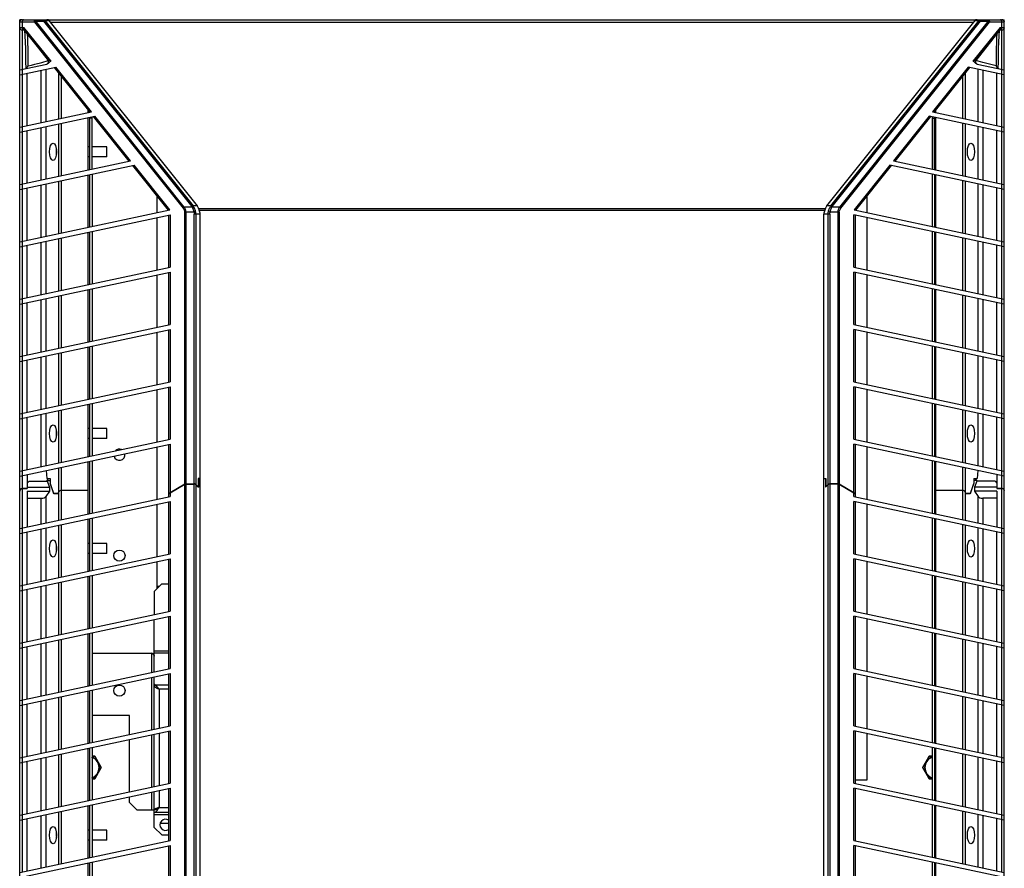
# Model space of a CAD drawing. Header units: inches. Extents: x 0 to 243, y 0 to 106.
# Tile 8 of 19: x 39 to 55, y 64 to 77. Entities that reach past the tile are written whole.
import ezdxf

# ---------------------------------------------------------------- set-up
doc = ezdxf.new("R2010")
doc.units = ezdxf.units.IN
doc.header["$LTSCALE"] = 7.5625
doc.header["$MEASUREMENT"] = 0
doc.layers.get('0').update_dxf_attribs({"linetype": 'CONTINUOUS'})

msp = doc.modelspace()

# ---------------------------------------------------------------- linework, layer by layer
at = {"color": 7, "linetype": 'Continuous'}
for p, q in [((39.075, 24.309), (39.075, 77.458)), ((39.111, 77.458), (39.075, 77.458)), ((39.114, 77.458), (54.626, 77.458)), ((39.328, 77.458), (39.328, 77.436)), ((39.451, 77.436), (39.451, 77.458)), ((39.471, 77.445), (41.813, 74.516)), ((39.471, 77.445), (39.54, 77.445)), ((41.881, 74.516), (39.54, 77.445)), ((54.161, 77.445), (51.819, 74.516)), ((51.887, 74.516), (54.229, 77.445)), ((54.161, 77.445), (54.229, 77.445)), ((54.25, 77.458), (54.25, 77.436)), ((54.372, 77.436), (54.372, 77.458)), ((54.626, 24.309), (54.626, 77.458)), ((39.309, 77.419), (39.075, 77.419)), ((39.075, 77.336), (39.142, 77.336)), ((39.114, 77.419), (39.114, 77.336)), ((39.114, 77.297), (39.114, 76.675)), ((39.114, 77.297), (39.143, 77.297)), ((39.14, 77.3), (39.523, 76.821)), ((39.565, 76.807), (39.142, 77.336)), ((39.309, 77.419), (41.656, 74.483)), ((41.675, 74.5), (39.328, 77.436)), ((39.328, 77.436), (39.451, 77.436)), ((39.451, 77.436), (41.792, 74.506)), ((54.135, 77.413), (39.566, 77.413)), ((51.908, 74.506), (54.25, 77.436)), ((54.372, 77.436), (52.025, 74.5)), ((52.045, 74.483), (54.392, 77.419)), ((54.559, 77.336), (54.136, 76.807)), ((54.177, 76.821), (54.561, 77.3)), ((54.25, 77.436), (54.372, 77.436)), ((54.626, 77.419), (54.392, 77.419)), ((54.558, 77.297), (54.587, 77.297)), ((54.559, 77.336), (54.626, 77.336)), ((54.587, 77.336), (54.587, 77.419)), ((54.587, 76.675), (54.587, 77.297)), ((39.193, 77.229), (39.193, 77.228)), ((39.314, 77.08), (39.524, 76.812)), ((39.075, 76.667), (39.502, 76.758)), ((39.075, 76.587), (39.644, 76.708)), ((39.114, 76.675), (39.114, 76.595)), ((39.422, 76.784), (39.524, 76.812)), ((39.488, 76.674), (39.488, 75.849)), ((39.618, 76.702), (40.182, 75.997)), ((40.208, 76.002), (39.644, 76.708)), ((54.056, 76.708), (53.493, 76.002)), ((53.519, 75.997), (54.083, 76.702)), ((54.626, 76.587), (54.056, 76.708)), ((54.288, 76.782), (54.177, 76.812)), ((54.199, 76.758), (54.194, 76.759)), ((54.199, 76.758), (54.626, 76.667)), ((54.212, 75.849), (54.212, 76.674)), ((54.392, 76.755), (54.288, 76.782)), ((54.497, 76.728), (54.392, 76.755)), ((54.587, 76.595), (54.587, 76.675)), ((39.114, 76.595), (39.114, 75.77)), ((39.193, 75.787), (39.193, 76.612)), ((39.415, 75.834), (39.415, 76.659)), ((39.695, 75.893), (39.695, 76.606)), ((39.731, 76.56), (39.731, 75.901)), ((53.969, 75.901), (53.969, 76.56)), ((54.006, 76.606), (54.006, 75.893)), ((54.286, 76.659), (54.286, 75.834)), ((54.508, 75.787), (54.508, 76.612)), ((54.587, 75.77), (54.587, 76.595)), ((39.075, 75.762), (40.208, 76.002)), ((39.075, 75.681), (40.263, 75.934)), ((40.157, 75.992), (40.157, 76.027)), ((40.157, 76.002), (40.177, 76.002)), ((40.157, 75.086), (40.157, 75.911)), ((40.177, 75.915), (40.177, 75.09)), ((40.217, 75.903), (40.177, 75.903)), ((40.217, 75.099), (40.217, 75.924)), ((40.237, 75.928), (40.801, 75.223)), ((40.827, 75.228), (40.263, 75.934)), ((53.438, 75.934), (52.874, 75.228)), ((52.9, 75.223), (53.464, 75.928)), ((54.626, 75.681), (53.438, 75.934)), ((53.484, 75.924), (53.484, 75.099)), ((53.484, 75.903), (53.524, 75.903)), ((53.493, 76.002), (54.626, 75.762)), ((53.524, 76.002), (53.543, 76.002)), ((53.524, 75.09), (53.524, 75.915)), ((53.543, 75.992), (53.543, 76.027)), ((53.543, 75.086), (53.543, 75.911)), ((39.114, 75.77), (39.114, 75.689)), ((39.415, 74.928), (39.415, 75.753)), ((39.488, 75.769), (39.488, 74.944)), ((39.695, 74.988), (39.695, 75.813)), ((39.731, 75.821), (39.731, 74.996)), ((53.969, 74.996), (53.969, 75.821)), ((54.006, 75.813), (54.006, 74.988)), ((54.212, 74.944), (54.212, 75.769)), ((54.286, 75.753), (54.286, 74.928)), ((54.587, 75.689), (54.587, 75.77)), ((39.114, 75.689), (39.114, 74.864)), ((39.193, 74.881), (39.193, 75.706)), ((54.508, 74.881), (54.508, 75.706)), ((54.587, 74.864), (54.587, 75.689)), ((40.177, 75.451), (40.157, 75.451)), ((40.453, 75.451), (40.217, 75.451)), ((40.453, 75.293), (40.453, 75.451)), ((40.177, 75.293), (40.157, 75.293)), ((40.453, 75.293), (40.217, 75.293)), ((39.075, 74.856), (40.827, 75.228)), ((39.075, 74.775), (40.882, 75.16)), ((40.856, 75.154), (41.419, 74.449)), ((41.445, 74.454), (40.882, 75.16)), ((52.819, 75.16), (52.255, 74.454)), ((52.281, 74.449), (52.845, 75.154)), ((54.626, 74.775), (52.819, 75.16)), ((52.874, 75.228), (54.626, 74.856)), ((40.157, 74.181), (40.157, 75.006)), ((40.177, 75.01), (40.177, 74.185)), ((40.217, 75.018), (40.217, 74.193)), ((53.484, 75.018), (53.484, 74.193)), ((53.524, 75.01), (53.524, 74.185)), ((53.543, 74.181), (53.543, 75.006)), ((39.114, 74.864), (39.114, 74.784)), ((39.415, 74.023), (39.415, 74.848)), ((39.488, 74.863), (39.488, 74.038)), ((39.695, 74.082), (39.695, 74.907)), ((39.731, 74.915), (39.731, 74.09)), ((53.969, 74.09), (53.969, 74.915)), ((54.006, 74.907), (54.006, 74.082)), ((54.212, 74.038), (54.212, 74.863)), ((54.286, 74.848), (54.286, 74.023)), ((54.587, 74.784), (54.587, 74.864)), ((39.114, 74.784), (39.114, 73.959)), ((39.193, 73.976), (39.193, 74.801)), ((41.24, 74.673), (41.24, 74.411)), ((52.461, 74.411), (52.461, 74.673)), ((54.508, 73.976), (54.508, 74.801)), ((54.587, 73.959), (54.587, 74.784)), ((41.797, 74.5), (41.675, 74.5)), ((41.882, 74.516), (41.813, 74.516)), ((51.887, 74.516), (51.819, 74.516)), ((52.025, 74.5), (51.903, 74.5)), ((39.075, 73.95), (41.445, 74.454)), ((39.075, 73.87), (41.451, 74.375)), ((41.431, 73.546), (41.431, 74.371)), ((41.451, 74.375), (41.451, 73.55)), ((41.681, 70.122), (41.681, 74.416)), ((41.827, 74.416), (41.681, 74.416)), ((41.701, 74.416), (41.701, 70.127)), ((41.827, 74.416), (41.854, 74.424)), ((41.831, 70.127), (41.831, 74.385)), ((41.926, 74.385), (41.831, 74.385)), ((41.859, 74.385), (41.859, 70.116)), ((41.904, 74.476), (51.797, 74.476)), ((51.791, 74.443), (41.91, 74.443)), ((41.926, 59.697), (41.926, 74.385)), ((51.774, 59.697), (51.774, 74.385)), ((51.869, 74.385), (51.774, 74.385)), ((51.842, 70.116), (51.842, 74.385)), ((51.874, 74.416), (51.847, 74.424)), ((51.869, 74.385), (51.869, 70.127)), ((52.02, 74.416), (51.874, 74.416)), ((52, 70.127), (52, 74.416)), ((52.02, 74.416), (52.02, 70.122)), ((52.25, 73.55), (52.25, 74.375)), ((54.626, 73.87), (52.25, 74.375)), ((52.255, 74.454), (54.626, 73.95)), ((52.27, 74.371), (52.27, 73.546)), ((41.24, 74.33), (41.24, 73.505)), ((52.461, 73.505), (52.461, 74.33)), ((40.157, 73.275), (40.157, 74.1)), ((40.177, 74.104), (40.177, 73.279)), ((40.217, 74.113), (40.217, 73.288)), ((53.484, 74.113), (53.484, 73.288)), ((53.524, 74.104), (53.524, 73.279)), ((53.543, 73.275), (53.543, 74.1)), ((39.114, 73.959), (39.114, 73.878)), ((39.114, 73.878), (39.114, 73.053)), ((39.193, 73.07), (39.193, 73.895)), ((39.415, 73.117), (39.415, 73.942)), ((39.488, 73.958), (39.488, 73.133)), ((39.695, 73.177), (39.695, 74.002)), ((39.731, 74.01), (39.731, 73.185)), ((53.969, 73.185), (53.969, 74.01)), ((54.006, 74.002), (54.006, 73.177)), ((54.212, 73.133), (54.212, 73.958)), ((54.286, 73.942), (54.286, 73.117)), ((54.508, 73.07), (54.508, 73.895)), ((54.587, 73.878), (54.587, 73.959)), ((54.587, 73.053), (54.587, 73.878)), ((39.075, 73.045), (41.451, 73.55)), ((39.075, 72.964), (41.451, 73.469)), ((41.24, 73.425), (41.24, 72.6)), ((41.431, 72.64), (41.431, 73.465)), ((41.451, 73.469), (41.451, 72.644)), ((52.25, 73.55), (54.626, 73.045)), ((52.25, 72.644), (52.25, 73.469)), ((54.626, 72.964), (52.25, 73.469)), ((52.27, 73.465), (52.27, 72.64)), ((52.461, 72.6), (52.461, 73.425)), ((39.695, 72.271), (39.695, 73.096)), ((39.731, 73.104), (39.731, 72.279)), ((40.157, 72.37), (40.157, 73.195)), ((40.177, 73.199), (40.177, 72.374)), ((40.217, 73.207), (40.217, 72.382)), ((53.484, 73.207), (53.484, 72.382)), ((53.524, 73.199), (53.524, 72.374)), ((53.543, 72.37), (53.543, 73.195)), ((53.969, 72.279), (53.969, 73.104)), ((54.006, 73.096), (54.006, 72.271)), ((39.114, 73.053), (39.114, 72.973)), ((39.114, 72.973), (39.114, 72.148)), ((39.193, 72.165), (39.193, 72.99)), ((39.415, 72.212), (39.415, 73.037)), ((39.488, 73.052), (39.488, 72.227)), ((54.212, 72.227), (54.212, 73.052)), ((54.286, 73.037), (54.286, 72.212)), ((54.508, 72.165), (54.508, 72.99)), ((54.587, 72.973), (54.587, 73.053)), ((54.587, 72.148), (54.587, 72.973)), ((39.075, 72.139), (41.451, 72.644)), ((52.25, 72.644), (54.626, 72.139)), ((39.075, 72.059), (41.451, 72.564)), ((41.24, 72.519), (41.24, 71.694)), ((41.431, 71.735), (41.431, 72.56)), ((41.451, 72.564), (41.451, 71.739)), ((52.25, 71.739), (52.25, 72.564)), ((54.626, 72.059), (52.25, 72.564)), ((52.27, 72.56), (52.27, 71.735)), ((52.461, 71.694), (52.461, 72.519)), ((39.695, 71.366), (39.695, 72.191)), ((39.731, 72.199), (39.731, 71.374)), ((40.157, 71.464), (40.157, 72.289)), ((40.177, 72.293), (40.177, 71.468)), ((40.217, 72.302), (40.217, 71.477)), ((53.484, 72.302), (53.484, 71.477)), ((53.524, 72.293), (53.524, 71.468)), ((53.543, 71.464), (53.543, 72.289)), ((53.969, 71.374), (53.969, 72.199)), ((54.006, 72.191), (54.006, 71.366)), ((39.114, 72.148), (39.114, 72.067)), ((39.114, 72.067), (39.114, 71.242)), ((39.193, 71.259), (39.193, 72.084)), ((39.415, 71.306), (39.415, 72.131)), ((39.488, 72.147), (39.488, 71.322)), ((54.212, 71.322), (54.212, 72.147)), ((54.286, 72.131), (54.286, 71.306)), ((54.508, 71.259), (54.508, 72.084)), ((54.587, 72.067), (54.587, 72.148)), ((54.587, 71.242), (54.587, 72.067)), ((39.075, 71.234), (41.451, 71.739)), ((52.25, 71.739), (54.626, 71.234)), ((39.075, 71.153), (41.451, 71.658)), ((41.24, 71.614), (41.24, 70.789)), ((41.431, 70.829), (41.431, 71.654)), ((41.451, 71.658), (41.451, 70.833)), ((52.25, 70.833), (52.25, 71.658)), ((54.626, 71.153), (52.25, 71.658)), ((52.27, 71.654), (52.27, 70.829)), ((52.461, 70.789), (52.461, 71.614)), ((40.157, 70.559), (40.157, 71.384)), ((40.177, 71.388), (40.177, 70.563)), ((40.217, 71.396), (40.217, 70.571)), ((53.484, 71.396), (53.484, 70.571)), ((53.524, 71.388), (53.524, 70.563)), ((53.543, 70.559), (53.543, 71.384)), ((39.114, 71.242), (39.114, 71.162)), ((39.415, 70.401), (39.415, 71.226)), ((39.488, 71.241), (39.488, 70.416)), ((39.695, 70.46), (39.695, 71.285)), ((39.731, 71.293), (39.731, 70.468)), ((53.969, 70.468), (53.969, 71.293)), ((54.006, 71.285), (54.006, 70.46)), ((54.212, 70.416), (54.212, 71.241)), ((54.286, 71.226), (54.286, 70.401)), ((54.587, 71.162), (54.587, 71.242)), ((39.114, 71.162), (39.114, 70.337)), ((39.193, 70.354), (39.193, 71.179)), ((54.508, 70.354), (54.508, 71.179)), ((54.587, 70.337), (54.587, 71.162)), ((40.177, 71.002), (40.157, 71.002)), ((40.453, 71.002), (40.217, 71.002)), ((40.453, 70.844), (40.453, 71.002)), ((39.075, 70.328), (41.451, 70.833)), ((40.177, 70.844), (40.157, 70.844)), ((40.453, 70.844), (40.217, 70.844)), ((52.25, 70.833), (54.626, 70.328)), ((39.075, 70.248), (41.451, 70.753)), ((41.24, 70.708), (41.24, 69.883)), ((41.431, 69.976), (41.431, 70.749)), ((41.451, 70.753), (41.451, 69.987)), ((52.25, 69.987), (52.25, 70.753)), ((54.626, 70.248), (52.25, 70.753)), ((52.27, 70.749), (52.27, 69.976)), ((52.461, 69.883), (52.461, 70.708)), ((40.157, 69.653), (40.157, 70.478)), ((40.177, 70.482), (40.177, 69.657)), ((40.217, 70.491), (40.217, 69.666)), ((53.484, 70.491), (53.484, 69.666)), ((53.524, 70.482), (53.524, 69.657)), ((53.543, 69.653), (53.543, 70.478)), ((39.114, 70.337), (39.114, 70.256)), ((39.494, 70.337), (39.504, 70.21)), ((39.695, 69.555), (39.695, 70.38)), ((39.731, 70.387), (39.731, 69.562)), ((53.969, 69.562), (53.969, 70.387)), ((54.006, 70.38), (54.006, 69.555)), ((54.206, 70.337), (54.197, 70.21)), ((54.587, 70.256), (54.587, 70.337)), ((39.114, 70.256), (39.114, 70.055)), ((39.193, 70.273), (39.193, 70.053)), ((39.222, 70.172), (39.193, 70.136)), ((39.222, 70.172), (39.508, 70.172)), ((39.504, 70.21), (39.555, 70.21)), ((39.507, 70.181), (39.536, 70.21)), ((39.508, 70.172), (39.507, 70.181)), ((39.507, 70.181), (39.554, 70.181)), ((39.508, 70.172), (39.547, 70.073)), ((39.555, 70.182), (39.554, 70.181)), ((39.554, 70.181), (39.554, 70.132)), ((39.555, 70.21), (39.555, 70.136)), ((41.895, 70.21), (41.895, 70.08)), ((41.926, 70.21), (41.895, 70.21)), ((41.897, 70.21), (41.897, 70.076)), ((51.774, 70.21), (51.806, 70.21)), ((51.804, 70.21), (51.804, 70.076)), ((51.806, 70.21), (51.806, 70.08)), ((54.146, 70.21), (54.146, 70.136)), ((54.146, 70.21), (54.197, 70.21)), ((54.146, 70.182), (54.146, 70.181)), ((54.146, 70.181), (54.146, 70.132)), ((54.194, 70.181), (54.146, 70.181)), ((54.193, 70.172), (54.154, 70.073)), ((54.194, 70.181), (54.165, 70.21)), ((54.194, 70.181), (54.193, 70.172)), ((54.479, 70.172), (54.193, 70.172)), ((54.479, 70.172), (54.508, 70.136)), ((54.508, 70.273), (54.508, 70.053)), ((54.587, 70.055), (54.587, 70.256)), ((39.193, 70.055), (39.114, 70.055)), ((39.114, 70.053), (39.114, 69.431)), ((39.114, 70.053), (39.193, 70.053)), ((39.193, 70.073), (39.547, 70.073)), ((39.193, 70.013), (39.193, 69.448)), ((39.193, 70.013), (39.547, 70.013)), ((39.547, 70.013), (39.488, 69.928)), ((39.547, 70.073), (39.547, 70.013)), ((39.554, 70.132), (39.611, 69.974)), ((39.557, 70.131), (39.554, 70.132)), ((39.613, 69.976), (39.555, 70.136)), ((39.684, 69.974), (39.695, 70.001)), ((40.157, 70.025), (39.731, 70.025)), ((41.681, 70.122), (41.451, 69.987)), ((41.451, 69.986), (41.681, 70.12)), ((41.451, 69.986), (41.451, 69.928)), ((41.684, 70.123), (41.681, 70.122)), ((41.681, 63.783), (41.681, 70.12)), ((41.697, 70.127), (41.694, 70.127)), ((41.701, 70.127), (41.697, 70.127)), ((41.701, 70.127), (41.831, 70.127)), ((41.701, 70.125), (41.701, 63.789)), ((41.701, 70.125), (41.831, 70.125)), ((41.831, 63.789), (41.831, 70.125)), ((41.859, 70.116), (41.895, 70.08)), ((41.859, 70.114), (41.859, 63.777)), ((41.859, 70.114), (41.897, 70.076)), ((41.893, 70.08), (41.895, 70.08)), ((51.842, 70.114), (51.804, 70.076)), ((51.842, 70.116), (51.806, 70.08)), ((51.808, 70.08), (51.806, 70.08)), ((51.842, 70.116), (51.845, 70.119)), ((51.842, 63.777), (51.842, 70.114)), ((51.854, 70.124), (51.859, 70.126)), ((52, 70.127), (51.869, 70.127)), ((51.869, 70.125), (51.869, 63.789)), ((52, 70.125), (51.869, 70.125)), ((52, 70.127), (52.003, 70.127)), ((52, 63.789), (52, 70.125)), ((52.003, 70.127), (52.007, 70.127)), ((52.017, 70.123), (52.02, 70.122)), ((52.02, 70.122), (52.25, 69.987)), ((52.02, 70.12), (52.02, 63.783)), ((52.25, 69.986), (52.02, 70.12)), ((52.25, 69.928), (52.25, 69.986)), ((53.969, 70.025), (53.543, 70.025)), ((54.017, 69.974), (54.006, 70.001)), ((54.146, 70.136), (54.087, 69.976)), ((54.09, 69.974), (54.146, 70.132)), ((54.144, 70.131), (54.146, 70.132)), ((54.154, 70.073), (54.154, 70.013)), ((54.508, 70.073), (54.154, 70.073)), ((54.154, 70.013), (54.212, 69.928)), ((54.508, 70.013), (54.154, 70.013)), ((54.508, 70.055), (54.587, 70.055)), ((54.587, 70.053), (54.508, 70.053)), ((54.508, 70.013), (54.508, 69.448)), ((54.587, 69.431), (54.587, 70.053)), ((39.075, 69.423), (41.451, 69.928)), ((39.075, 69.342), (41.451, 69.847)), ((39.193, 69.9), (39.415, 69.9)), ((39.415, 69.495), (39.415, 69.9)), ((39.488, 69.928), (39.488, 69.511)), ((39.684, 69.974), (39.611, 69.974)), ((39.613, 69.976), (39.685, 69.976)), ((39.65, 69.974), (39.649, 69.976)), ((39.657, 69.974), (39.657, 69.976)), ((41.431, 69.976), (41.44, 69.976)), ((41.431, 69.924), (41.431, 69.974)), ((41.438, 69.974), (41.431, 69.974)), ((41.431, 69.018), (41.431, 69.843)), ((41.451, 69.847), (41.451, 69.022)), ((52.25, 69.928), (54.626, 69.423)), ((52.25, 69.022), (52.25, 69.847)), ((54.626, 69.342), (52.25, 69.847)), ((52.261, 69.976), (52.27, 69.976)), ((52.27, 69.974), (52.263, 69.974)), ((52.27, 69.974), (52.27, 69.924)), ((52.27, 69.843), (52.27, 69.018)), ((54.016, 69.976), (54.087, 69.976)), ((54.09, 69.974), (54.017, 69.974)), ((54.044, 69.974), (54.044, 69.976)), ((54.052, 69.976), (54.051, 69.974)), ((54.212, 69.511), (54.212, 69.928)), ((54.286, 69.9), (54.286, 69.495)), ((54.508, 69.9), (54.286, 69.9)), ((41.24, 69.803), (41.24, 68.978)), ((52.461, 68.978), (52.461, 69.803)), ((40.157, 68.748), (40.157, 69.573)), ((40.177, 69.577), (40.177, 68.752)), ((40.217, 69.585), (40.217, 68.76)), ((53.484, 69.585), (53.484, 68.76)), ((53.524, 69.577), (53.524, 68.752)), ((53.543, 68.748), (53.543, 69.573)), ((39.114, 69.431), (39.114, 69.351)), ((39.193, 68.543), (39.193, 69.368)), ((39.415, 68.59), (39.415, 69.415)), ((39.488, 69.43), (39.488, 68.605)), ((39.695, 68.649), (39.695, 69.474)), ((39.731, 69.482), (39.731, 68.657)), ((53.969, 68.657), (53.969, 69.482)), ((54.006, 69.474), (54.006, 68.649)), ((54.212, 68.605), (54.212, 69.43)), ((54.286, 69.415), (54.286, 68.59)), ((54.508, 68.543), (54.508, 69.368)), ((54.587, 69.351), (54.587, 69.431)), ((39.114, 69.351), (39.114, 68.526)), ((54.587, 68.526), (54.587, 69.351)), ((40.177, 69.187), (40.157, 69.187)), ((40.453, 69.187), (40.217, 69.187)), ((40.453, 69.029), (40.453, 69.187)), ((39.075, 68.517), (41.451, 69.022)), ((39.075, 68.437), (41.451, 68.942)), ((40.177, 69.029), (40.157, 69.029)), ((40.453, 69.029), (40.217, 69.029)), ((41.24, 68.897), (41.24, 68.468)), ((41.431, 68.113), (41.431, 68.938)), ((41.451, 68.942), (41.451, 68.117)), ((52.25, 69.022), (54.626, 68.517)), ((52.25, 68.117), (52.25, 68.942)), ((54.626, 68.437), (52.25, 68.942)), ((52.27, 68.938), (52.27, 68.113)), ((52.461, 68.072), (52.461, 68.897)), ((40.157, 67.842), (40.157, 68.667)), ((40.177, 68.671), (40.177, 67.846)), ((40.217, 68.68), (40.217, 67.855)), ((53.484, 68.68), (53.484, 67.855)), ((53.524, 68.671), (53.524, 67.846)), ((53.543, 67.842), (53.543, 68.667)), ((39.114, 68.526), (39.114, 68.445)), ((39.114, 68.445), (39.114, 67.62)), ((39.193, 67.637), (39.193, 68.462)), ((39.415, 67.684), (39.415, 68.509)), ((39.488, 68.525), (39.488, 67.7)), ((39.695, 67.744), (39.695, 68.569)), ((39.731, 68.576), (39.731, 67.751)), ((41.201, 68.428), (41.319, 68.546)), ((41.201, 68.428), (41.201, 68.064)), ((41.24, 68.513), (41.285, 68.513)), ((41.319, 68.546), (41.431, 68.546)), ((53.969, 67.751), (53.969, 68.576)), ((54.006, 68.569), (54.006, 67.744)), ((54.212, 67.7), (54.212, 68.525)), ((54.286, 68.509), (54.286, 67.684)), ((54.508, 67.637), (54.508, 68.462)), ((54.587, 68.445), (54.587, 68.526)), ((54.587, 67.62), (54.587, 68.445)), ((39.075, 67.612), (41.451, 68.117)), ((52.25, 68.117), (54.626, 67.612)), ((39.075, 67.531), (41.451, 68.036)), ((41.201, 67.158), (41.201, 67.983)), ((41.431, 67.207), (41.431, 68.032)), ((41.451, 68.036), (41.451, 67.211)), ((52.25, 67.211), (52.25, 68.036)), ((54.626, 67.531), (52.25, 68.036)), ((52.27, 68.032), (52.27, 67.207)), ((52.461, 67.167), (52.461, 67.992)), ((39.695, 66.838), (39.695, 67.663)), ((39.731, 67.671), (39.731, 66.846)), ((40.157, 66.937), (40.157, 67.762)), ((40.177, 67.766), (40.177, 66.941)), ((40.217, 67.774), (40.217, 66.949)), ((53.484, 67.774), (53.484, 66.949)), ((53.524, 67.766), (53.524, 66.941)), ((53.543, 66.937), (53.543, 67.762)), ((53.969, 66.846), (53.969, 67.671)), ((54.006, 67.663), (54.006, 66.838)), ((39.114, 67.62), (39.114, 67.54)), ((39.114, 67.54), (39.114, 66.715)), ((39.193, 66.731), (39.193, 67.557)), ((39.415, 66.779), (39.415, 67.604)), ((39.488, 67.619), (39.488, 66.794)), ((54.212, 66.794), (54.212, 67.619)), ((54.286, 67.604), (54.286, 66.779)), ((54.508, 66.731), (54.508, 67.557)), ((54.587, 67.54), (54.587, 67.62)), ((54.587, 66.715), (54.587, 67.54)), ((40.217, 67.452), (41.161, 67.452)), ((41.161, 67.15), (41.161, 67.452)), ((41.201, 67.437), (41.197, 67.439)), ((41.201, 67.489), (41.431, 67.489)), ((41.431, 67.455), (41.201, 67.455)), ((39.075, 66.706), (41.451, 67.211)), ((52.25, 67.211), (54.626, 66.706)), ((39.075, 66.626), (41.451, 67.131)), ((41.161, 66.244), (41.161, 67.069)), ((41.201, 66.253), (41.201, 67.078)), ((41.431, 66.302), (41.431, 67.127)), ((41.451, 67.131), (41.451, 66.306)), ((52.25, 66.306), (52.25, 67.131)), ((54.626, 66.626), (52.25, 67.131)), ((52.27, 67.127), (52.27, 66.302)), ((52.461, 66.261), (52.461, 67.086)), ((41.211, 66.952), (41.201, 66.975)), ((41.201, 66.941), (41.205, 66.932)), ((41.201, 66.93), (41.206, 66.93)), ((41.208, 66.922), (41.211, 66.921)), ((41.211, 66.918), (41.211, 66.952)), ((41.211, 66.952), (41.431, 66.952)), ((41.224, 66.912), (41.232, 66.907)), ((41.279, 66.884), (41.279, 66.27)), ((41.431, 66.884), (41.279, 66.884)), ((39.114, 66.715), (39.114, 66.634)), ((39.695, 65.933), (39.695, 66.758)), ((39.731, 66.765), (39.731, 65.94)), ((40.157, 66.031), (40.157, 66.856)), ((40.177, 66.86), (40.177, 66.035)), ((40.217, 66.869), (40.217, 66.044)), ((53.484, 66.869), (53.484, 66.044)), ((53.524, 66.86), (53.524, 66.035)), ((53.543, 66.031), (53.543, 66.856)), ((53.969, 65.94), (53.969, 66.765)), ((54.006, 66.758), (54.006, 65.933)), ((54.587, 66.634), (54.587, 66.715)), ((39.114, 66.634), (39.114, 65.809)), ((39.193, 65.826), (39.193, 66.651)), ((39.415, 65.873), (39.415, 66.698)), ((39.488, 66.714), (39.488, 65.889)), ((54.212, 65.889), (54.212, 66.714)), ((54.286, 66.698), (54.286, 65.873)), ((54.508, 65.826), (54.508, 66.651)), ((54.587, 65.809), (54.587, 66.634)), ((40.807, 66.468), (40.217, 66.468)), ((40.807, 66.169), (40.807, 66.468)), ((39.075, 65.801), (41.451, 66.306)), ((52.25, 66.306), (54.626, 65.801)), ((39.075, 65.72), (41.451, 66.225)), ((41.161, 65.339), (41.161, 66.164)), ((41.201, 65.347), (41.201, 66.172)), ((41.279, 66.189), (41.279, 65.364)), ((41.431, 65.396), (41.431, 66.221)), ((41.451, 66.225), (41.451, 65.4)), ((52.25, 65.4), (52.25, 66.225)), ((54.626, 65.72), (52.25, 66.225)), ((52.27, 66.221), (52.27, 65.396)), ((52.461, 65.451), (52.461, 66.181)), ((40.157, 65.125), (40.157, 65.951)), ((40.177, 65.955), (40.177, 65.13)), ((40.217, 65.963), (40.217, 65.138)), ((40.807, 65.264), (40.807, 66.089)), ((53.484, 65.963), (53.484, 65.138)), ((53.524, 65.955), (53.524, 65.13)), ((53.543, 65.125), (53.543, 65.951)), ((39.114, 65.809), (39.114, 65.729)), ((39.415, 64.968), (39.415, 65.793)), ((39.488, 65.808), (39.488, 64.983)), ((39.695, 65.027), (39.695, 65.852)), ((39.731, 65.86), (39.731, 65.035)), ((40.261, 65.827), (40.217, 65.827)), ((40.217, 65.825), (40.26, 65.825)), ((40.26, 65.825), (40.362, 65.647)), ((40.364, 65.647), (40.261, 65.827)), ((53.44, 65.827), (53.336, 65.647)), ((53.339, 65.647), (53.441, 65.825)), ((53.484, 65.827), (53.44, 65.827)), ((53.441, 65.825), (53.484, 65.825)), ((53.969, 65.035), (53.969, 65.86)), ((54.006, 65.852), (54.006, 65.027)), ((54.212, 64.983), (54.212, 65.808)), ((54.286, 65.793), (54.286, 64.968)), ((54.587, 65.729), (54.587, 65.809)), ((39.114, 65.729), (39.114, 64.904)), ((39.193, 64.92), (39.193, 65.745)), ((40.362, 65.647), (40.26, 65.47)), ((40.261, 65.468), (40.364, 65.647)), ((53.336, 65.647), (53.44, 65.468)), ((53.441, 65.47), (53.339, 65.647)), ((54.508, 64.92), (54.508, 65.745)), ((54.587, 64.904), (54.587, 65.729)), ((39.075, 64.895), (41.451, 65.4)), ((39.075, 64.815), (41.451, 65.32)), ((40.26, 65.47), (40.217, 65.47)), ((40.217, 65.468), (40.261, 65.468)), ((41.431, 64.491), (41.431, 65.316)), ((41.451, 65.32), (41.451, 64.495)), ((52.25, 65.4), (54.626, 64.895)), ((52.25, 64.495), (52.25, 65.32)), ((54.626, 64.815), (52.25, 65.32)), ((52.27, 65.451), (52.461, 65.451)), ((52.27, 65.316), (52.27, 64.491)), ((53.44, 65.468), (53.484, 65.468)), ((53.484, 65.47), (53.441, 65.47)), ((40.807, 65.096), (40.807, 65.183)), ((41.161, 64.978), (41.161, 65.258)), ((41.201, 64.702), (41.201, 65.267)), ((41.279, 65.283), (41.279, 65.017)), ((40.157, 64.22), (40.157, 65.045)), ((40.177, 65.049), (40.177, 64.224)), ((40.217, 65.058), (40.217, 64.233)), ((40.925, 64.978), (40.807, 65.096)), ((41.279, 65.017), (41.431, 65.017)), ((53.484, 65.058), (53.484, 64.233)), ((53.524, 65.049), (53.524, 64.224)), ((53.543, 64.22), (53.543, 65.045)), ((39.114, 64.904), (39.114, 64.823)), ((39.415, 64.062), (39.415, 64.887)), ((39.488, 64.903), (39.488, 64.078)), ((39.695, 64.122), (39.695, 64.947)), ((39.731, 64.954), (39.731, 64.129)), ((40.925, 64.978), (41.201, 64.978)), ((41.431, 64.939), (41.201, 64.939)), ((41.431, 64.899), (41.201, 64.899)), ((41.24, 64.99), (41.23, 64.985)), ((41.25, 64.996), (41.24, 64.99)), ((41.248, 64.971), (41.256, 64.982)), ((53.969, 64.129), (53.969, 64.954)), ((54.006, 64.947), (54.006, 64.122)), ((54.212, 64.078), (54.212, 64.903)), ((54.286, 64.887), (54.286, 64.062)), ((54.587, 64.823), (54.587, 64.904)), ((39.114, 64.823), (39.114, 63.998)), ((39.193, 64.015), (39.193, 64.84)), ((41.319, 64.584), (41.201, 64.702)), ((41.431, 64.762), (41.289, 64.762)), ((54.508, 64.015), (54.508, 64.84)), ((54.587, 63.998), (54.587, 64.823)), ((40.177, 64.659), (40.157, 64.659)), ((40.453, 64.659), (40.217, 64.659)), ((40.453, 64.502), (40.453, 64.659)), ((41.319, 64.584), (41.431, 64.584)), ((39.075, 63.99), (41.451, 64.495)), ((39.075, 63.909), (41.451, 64.414)), ((40.177, 64.502), (40.157, 64.502)), ((40.453, 64.502), (40.217, 64.502)), ((41.431, 63.637), (41.431, 64.41)), ((41.451, 64.414), (41.451, 63.649)), ((52.25, 64.495), (54.626, 63.99)), ((52.25, 63.649), (52.25, 64.414)), ((54.626, 63.909), (52.25, 64.414)), ((52.27, 64.41), (52.27, 63.637)), ((40.157, 63.314), (40.157, 64.139)), ((40.177, 64.144), (40.177, 63.319)), ((40.217, 64.152), (40.217, 63.327)), ((53.484, 64.152), (53.484, 63.327)), ((53.524, 64.144), (53.524, 63.319)), ((53.543, 63.314), (53.543, 64.139))]:
    msp.add_line(p, q, dxfattribs=at)
for points in [[(39.134, 77.458), (39.13, 77.458), (39.126, 77.455), (39.123, 77.452), (39.12, 77.447), (39.117, 77.441), (39.115, 77.435), (39.114, 77.427), (39.114, 77.419)], [(39.309, 77.419), (39.309, 77.423), (39.309, 77.427), (39.309, 77.431), (39.31, 77.435), (39.311, 77.438), (39.312, 77.442), (39.313, 77.445), (39.315, 77.448), (39.316, 77.451), (39.318, 77.453), (39.32, 77.455), (39.323, 77.457), (39.325, 77.458), (39.328, 77.458)], [(39.451, 77.458), (39.455, 77.458), (39.459, 77.457), (39.462, 77.455), (39.466, 77.452), (39.469, 77.449), (39.472, 77.445)], [(39.472, 77.445), (39.469, 77.445), (39.465, 77.443), (39.462, 77.442), (39.458, 77.44), (39.455, 77.438), (39.451, 77.436)], [(54.229, 77.445), (54.232, 77.449), (54.235, 77.452), (54.238, 77.455), (54.242, 77.457), (54.246, 77.458), (54.25, 77.458)], [(54.25, 77.436), (54.246, 77.438), (54.242, 77.44), (54.239, 77.442), (54.235, 77.443), (54.232, 77.445), (54.229, 77.445)], [(54.372, 77.458), (54.376, 77.458), (54.379, 77.456), (54.381, 77.454), (54.384, 77.451), (54.386, 77.448), (54.388, 77.444), (54.389, 77.441), (54.39, 77.437), (54.391, 77.433), (54.392, 77.428), (54.392, 77.424), (54.392, 77.419)], [(54.587, 77.419), (54.587, 77.427), (54.585, 77.434), (54.584, 77.441), (54.581, 77.446), (54.578, 77.451), (54.575, 77.455), (54.571, 77.458), (54.567, 77.458)], [(39.114, 77.336), (39.114, 77.329), (39.115, 77.321), (39.117, 77.315), (39.119, 77.309), (39.122, 77.304), (39.126, 77.3), (39.13, 77.298), (39.134, 77.297)], [(39.142, 77.336), (39.139, 77.329), (39.137, 77.321), (39.137, 77.314), (39.137, 77.308), (39.138, 77.304), (39.14, 77.3)], [(39.149, 77.289), (39.155, 77.203), (39.161, 77.105), (39.164, 77.005), (39.167, 76.903), (39.169, 76.797), (39.17, 76.69)], [(39.328, 77.436), (39.325, 77.433), (39.321, 77.431), (39.318, 77.428), (39.315, 77.425), (39.311, 77.422), (39.309, 77.419)], [(54.392, 77.419), (54.389, 77.422), (54.386, 77.425), (54.383, 77.428), (54.379, 77.431), (54.376, 77.433), (54.372, 77.436)], [(54.531, 76.69), (54.532, 76.797), (54.534, 76.903), (54.536, 77.005), (54.54, 77.105), (54.546, 77.203), (54.552, 77.289)], [(54.559, 77.336), (54.562, 77.329), (54.563, 77.321), (54.564, 77.314), (54.564, 77.308), (54.563, 77.304), (54.561, 77.3)], [(54.567, 77.297), (54.571, 77.298), (54.575, 77.3), (54.578, 77.303), (54.581, 77.308), (54.583, 77.314), (54.585, 77.321), (54.586, 77.328), (54.587, 77.336)], [(39.193, 77.228), (39.196, 77.175), (39.2, 77.09), (39.202, 77.007), (39.203, 76.922), (39.204, 76.828), (39.204, 76.728)], [(39.196, 77.23), (39.254, 77.157), (39.314, 77.08)], [(54.505, 77.23), (54.461, 77.175), (54.409, 77.109), (54.352, 77.037), (54.177, 76.812)], [(54.508, 77.228), (54.505, 77.176), (54.501, 77.091), (54.499, 77.008), (54.498, 76.923), (54.497, 76.829), (54.497, 76.728)], [(54.508, 77.228), (54.508, 77.229), (54.508, 77.232), (54.509, 77.234), (54.51, 77.236), (54.511, 77.238)], [(39.204, 76.728), (39.202, 76.723), (39.2, 76.719), (39.197, 76.715), (39.194, 76.711), (39.192, 76.708), (39.189, 76.704), (39.186, 76.701), (39.182, 76.698), (39.179, 76.696), (39.176, 76.693), (39.173, 76.691), (39.17, 76.69)], [(39.204, 76.728), (39.26, 76.742), (39.315, 76.756), (39.422, 76.784)], [(39.524, 76.812), (39.526, 76.805), (39.527, 76.798), (39.527, 76.792), (39.526, 76.785), (39.524, 76.779), (39.522, 76.773), (39.518, 76.767), (39.513, 76.763), (39.507, 76.76), (39.502, 76.758)], [(39.516, 76.763), (39.511, 76.761), (39.507, 76.759), (39.502, 76.758)], [(39.565, 76.807), (39.559, 76.8), (39.553, 76.793), (39.548, 76.787), (39.542, 76.782), (39.537, 76.777), (39.531, 76.773), (39.526, 76.769), (39.521, 76.766), (39.516, 76.763)], [(39.523, 76.821), (39.524, 76.82), (39.524, 76.818), (39.525, 76.817), (39.524, 76.815), (39.524, 76.814), (39.524, 76.812)], [(39.565, 76.807), (39.559, 76.808), (39.553, 76.81), (39.548, 76.811), (39.543, 76.812), (39.539, 76.813), (39.535, 76.814), (39.532, 76.816), (39.53, 76.817), (39.527, 76.818), (39.526, 76.819), (39.524, 76.82), (39.523, 76.821)], [(54.177, 76.821), (54.177, 76.82), (54.175, 76.819), (54.173, 76.818), (54.171, 76.817), (54.168, 76.816), (54.165, 76.814), (54.162, 76.813), (54.157, 76.812), (54.153, 76.811), (54.148, 76.81), (54.142, 76.808), (54.136, 76.807)], [(54.185, 76.763), (54.18, 76.766), (54.174, 76.769), (54.169, 76.773), (54.164, 76.777), (54.159, 76.782), (54.153, 76.787), (54.148, 76.793), (54.142, 76.8), (54.136, 76.807)], [(54.194, 76.759), (54.189, 76.763), (54.184, 76.766), (54.18, 76.771), (54.177, 76.777), (54.175, 76.783), (54.174, 76.79), (54.174, 76.798), (54.175, 76.805), (54.177, 76.812)], [(54.177, 76.812), (54.177, 76.814), (54.176, 76.815), (54.176, 76.817), (54.176, 76.818), (54.177, 76.82), (54.177, 76.821)], [(54.194, 76.759), (54.189, 76.761), (54.185, 76.763)], [(54.497, 76.728), (54.499, 76.724), (54.501, 76.719), (54.504, 76.715), (54.506, 76.711), (54.509, 76.708), (54.512, 76.704), (54.515, 76.701), (54.518, 76.698), (54.521, 76.696), (54.525, 76.693), (54.528, 76.691), (54.531, 76.69)], [(41.656, 74.483), (41.658, 74.486), (41.662, 74.489), (41.665, 74.492), (41.668, 74.494), (41.672, 74.497), (41.675, 74.5)], [(41.701, 74.416), (41.7, 74.43), (41.698, 74.444), (41.695, 74.458), (41.69, 74.472), (41.683, 74.486), (41.675, 74.5)], [(41.792, 74.506), (41.796, 74.509), (41.8, 74.511), (41.804, 74.513), (41.807, 74.514), (41.81, 74.515), (41.813, 74.516)], [(41.792, 74.506), (41.793, 74.505), (41.794, 74.504), (41.795, 74.503), (41.796, 74.502), (41.797, 74.501), (41.797, 74.5)], [(41.797, 74.5), (41.801, 74.502), (41.805, 74.503), (41.809, 74.505), (41.813, 74.506), (41.816, 74.507), (41.819, 74.507)], [(41.797, 74.5), (41.804, 74.487), (41.809, 74.473), (41.815, 74.459), (41.819, 74.445), (41.823, 74.431), (41.827, 74.416)], [(41.819, 74.507), (41.818, 74.509), (41.817, 74.51), (41.816, 74.512), (41.815, 74.513), (41.814, 74.515), (41.813, 74.516)], [(41.854, 74.424), (41.85, 74.44), (41.845, 74.454), (41.84, 74.468), (41.834, 74.481), (41.827, 74.495), (41.819, 74.507)], [(51.847, 74.424), (51.851, 74.439), (51.856, 74.454), (51.861, 74.468), (51.867, 74.481), (51.874, 74.494), (51.881, 74.507)], [(51.874, 74.416), (51.878, 74.431), (51.882, 74.445), (51.886, 74.459), (51.891, 74.473), (51.897, 74.487), (51.903, 74.5)], [(51.881, 74.507), (51.882, 74.509), (51.883, 74.51), (51.884, 74.512), (51.885, 74.513), (51.886, 74.515), (51.888, 74.516)], [(51.903, 74.5), (51.899, 74.502), (51.895, 74.503), (51.892, 74.505), (51.888, 74.506), (51.885, 74.507), (51.881, 74.507)], [(51.888, 74.516), (51.891, 74.515), (51.894, 74.514), (51.897, 74.513), (51.901, 74.511), (51.905, 74.509), (51.908, 74.506)], [(51.903, 74.5), (51.904, 74.501), (51.905, 74.502), (51.906, 74.503), (51.907, 74.504), (51.907, 74.505), (51.908, 74.506)], [(52, 74.416), (52.001, 74.43), (52.003, 74.444), (52.006, 74.458), (52.011, 74.472), (52.017, 74.486), (52.025, 74.5)], [(52.025, 74.5), (52.029, 74.497), (52.032, 74.495), (52.036, 74.492), (52.039, 74.489), (52.042, 74.486), (52.045, 74.483)], [(41.656, 74.483), (41.663, 74.472), (41.67, 74.461), (41.675, 74.45), (41.678, 74.439), (41.68, 74.427), (41.681, 74.416)], [(41.827, 74.416), (41.828, 74.411), (41.829, 74.406), (41.83, 74.401), (41.831, 74.395), (41.831, 74.39), (41.831, 74.385)], [(41.859, 74.385), (41.859, 74.391), (41.859, 74.398), (41.858, 74.405), (41.857, 74.411), (41.856, 74.418), (41.854, 74.424)], [(41.904, 74.468), (41.905, 74.465), (41.905, 74.463), (41.906, 74.46), (41.907, 74.457), (41.908, 74.454), (41.91, 74.451)], [(51.797, 74.468), (51.796, 74.465), (51.795, 74.463), (51.795, 74.46), (51.793, 74.457), (51.792, 74.454), (51.791, 74.451)], [(51.842, 74.385), (51.842, 74.391), (51.842, 74.398), (51.843, 74.405), (51.844, 74.411), (51.845, 74.418), (51.847, 74.424)], [(51.869, 74.385), (51.87, 74.39), (51.87, 74.395), (51.871, 74.401), (51.871, 74.406), (51.873, 74.411), (51.874, 74.416)], [(52.02, 74.416), (52.02, 74.427), (52.023, 74.439), (52.026, 74.45), (52.031, 74.461), (52.037, 74.472), (52.045, 74.483)], [(41.694, 70.127), (41.691, 70.126), (41.687, 70.125), (41.684, 70.123)], [(41.84, 70.126), (41.837, 70.127), (41.834, 70.127), (41.831, 70.127)], [(41.848, 70.123), (41.845, 70.125), (41.843, 70.125), (41.84, 70.126)], [(41.854, 70.12), (41.851, 70.122), (41.848, 70.123)], [(41.859, 70.116), (41.856, 70.118), (41.854, 70.12)], [(51.845, 70.119), (51.85, 70.122), (51.854, 70.124)], [(51.859, 70.126), (51.864, 70.127), (51.869, 70.127)], [(52.007, 70.127), (52.01, 70.126), (52.013, 70.125), (52.017, 70.123)], [(41.161, 67.452), (41.169, 67.447), (41.176, 67.441), (41.183, 67.435), (41.189, 67.43), (41.194, 67.424), (41.198, 67.418), (41.2, 67.413), (41.201, 67.407)], [(41.197, 67.439), (41.186, 67.443), (41.174, 67.448), (41.161, 67.452)], [(41.201, 66.93), (41.201, 66.928), (41.202, 66.927), (41.203, 66.925), (41.206, 66.924), (41.208, 66.922)], [(41.257, 66.911), (41.245, 66.923), (41.234, 66.935), (41.223, 66.944), (41.211, 66.952)], [(41.211, 66.921), (41.217, 66.916), (41.224, 66.912)], [(41.232, 66.907), (41.24, 66.902), (41.249, 66.898), (41.259, 66.893), (41.269, 66.889), (41.279, 66.884)], [(41.279, 66.884), (41.268, 66.898), (41.257, 66.911)], [(41.244, 65.006), (41.233, 65.002), (41.224, 64.998), (41.216, 64.994), (41.209, 64.99), (41.205, 64.986), (41.202, 64.982), (41.201, 64.978)], [(41.279, 65.017), (41.267, 65.014), (41.255, 65.01), (41.244, 65.006)], [(41.249, 64.995), (41.252, 64.998), (41.258, 65.003), (41.264, 65.008), (41.272, 65.013), (41.279, 65.017)], [(41.279, 65.017), (41.27, 65.01), (41.26, 65.002), (41.25, 64.996)], [(41.256, 64.982), (41.264, 64.993), (41.272, 65.005), (41.279, 65.017)], [(41.23, 64.985), (41.22, 64.981), (41.211, 64.979), (41.201, 64.978)], [(41.201, 64.939), (41.209, 64.94), (41.217, 64.943), (41.224, 64.947), (41.232, 64.954), (41.24, 64.962), (41.248, 64.971)]]:
    msp.add_lwpolyline(points, dxfattribs=at)
for centre in [(40.65, 68.994), (40.65, 66.862)]:
    msp.add_circle(centre, 0.0886, dxfattribs=at)
for centre, radius, start, end in [((39.114, 77.419), 0.0394, 90, 180), ((54.587, 77.419), 0.0394, 0, 90), ((39.114, 77.336), 0.0394, 180, 270), ((54.587, 77.336), 0.0394, 270, 360), ((39.493, 76.796), 0.0394, 292.1425, 38.6384), ((54.208, 76.796), 0.0394, 141.3616, 247.4294), ((40.65, 70.588), 0.0886, 68.4305, 135.9453), ((40.65, 70.588), 0.0886, 195.5864, 8.5819), ((40.157, 65.647), 0.177, 289.4785, 70.5215), ((40.157, 65.647), 0.171, 290.1891, 69.8121), ((53.543, 65.647), 0.177, 109.4785, 250.5215), ((53.543, 65.647), 0.171, 110.1891, 249.8121), ((41.378, 64.742), 0.0886, 53.55, 306.1863)]:
    msp.add_arc(centre, radius, start, end, dxfattribs=at)
for centre, major_axis, ratio, start_param, end_param in [((39.486, 77.419), (0.0575, 0.0195), 0.595327, 0.212388, 1.05315), ((54.215, 77.419), (0.0575, -0.0195), 0.595327, 2.088443, 2.929205), ((39.708, 75.372), (0, 0.138), 0.4, 1.295269, 1.847722), ((53.992, 75.372), (0, 0.138), 0.4, 4.436912, 4.989335), ((41.613, 74.385), (0.287, 0.097), 0.595327, -0.081636, 0.212388), ((52.088, 74.385), (0.287, -0.097), 0.595327, 2.929205, 3.223229), ((41.648, 74.385), (0.278, 0), 0.707107, 0, 0.344582), ((52.053, 74.385), (-0.278, 0), 0.707107, -0.344582, 0), ((39.708, 70.923), (0, 0.138), 0.4, 1.295269, 1.847722), ((53.992, 70.923), (0, 0.138), 0.4, 4.436912, 4.989335), ((39.114, 70.015), (0, 0.0394), 1, 6.426718, 7.853982), ((39.114, 70.013), (0, 0.0394), 1, 1.357099, 1.570796), ((39.114, 70.013), (0.0394, 0), 1, 2.6221, 2.927896), ((39.114, 70.013), (0, 0.0394), 1, 0, 1.051304), ((39.114, 70.015), (0.0394, 0), 1, 1.570796, 1.714329), ((39.731, 69.986), (0, 0.0394), 1, 0, 1.19029), ((39.731, 69.986), (0.0394, 0), 1, 7.928161, 9.044272), ((41.47, 69.953), (0, 0.0394), 1, 6.81126, 7.242147), ((41.47, 69.951), (0.0394, 0), 1, 2.170784, 2.529758), ((41.47, 69.951), (0, 0.0394), 1, 0.528074, 0.599988), ((41.701, 70.086), (0.0394, 0), 1, 1.570796, 2.098871), ((41.831, 70.086), (0, 0.0394), 1, -0.785398, 0), ((51.869, 70.086), (0.0394, 0), 1, 1.570796, 2.356194), ((52, 70.086), (0.0394, 0), 1, 1.042722, 1.570796), ((52.23, 69.953), (0.0394, 0), 1, 0.827705, 1.042722), ((52.23, 69.951), (0.0394, 0), 1, 7.182394, 7.325907), ((52.23, 69.951), (0, 0.0394), 1, -0.896378, -0.671587), ((52.23, 69.953), (0, 0.0394), 1, -0.88631, -0.743092), ((53.969, 69.986), (0, 0.0394), 1, -0.689733, 0), ((53.969, 69.986), (0.0394, 0), 1, 0.380506, 1.570796), ((53.969, 69.986), (0, 0.0394), 1, -1.19029, -0.885023), ((54.587, 70.015), (0.0394, 0), 1, 1.129287, 1.570796), ((54.587, 70.013), (0.0394, 0), 1, 0.519483, 1.570796), ((54.587, 70.015), (0, 0.0394), 1, 4.712389, 5.841676), ((54.587, 70.013), (0, 0.0394), 1, -1.520899, -1.051314), ((54.587, 70.013), (0.0394, 0), 1, 0, 0.049897), ((39.415, 69.945), (0.0787, 0), 0.57735, -1.570796, -0.380506), ((52.23, 69.953), (0.0394, 0), 1, 0.611835, 0.684486), ((52.23, 69.951), (0.0394, 0), 1, 0.611835, 0.674418), ((54.286, 69.945), (0.0787, 0), 0.57735, -2.761086, -1.570796), ((39.708, 69.108), (0, 0.138), 0.4, 1.297955, 1.844102), ((53.992, 69.108), (0, 0.138), 0.4, -1.843637, -1.29749), ((39.708, 64.58), (0, 0.138), 0.4, 1.297955, 1.844102), ((53.992, 64.58), (0, 0.138), 0.4, -1.843637, -1.29749)]:
    msp.add_ellipse(centre, major_axis=major_axis, ratio=ratio, start_param=start_param, end_param=end_param, dxfattribs=at)
for centre in [(39.602, 75.372), (54.098, 75.372), (39.602, 70.923), (54.098, 70.923), (39.602, 69.108), (54.098, 69.108), (39.602, 64.58), (54.098, 64.58)]:
    msp.add_ellipse(centre, major_axis=(0, 0.138), ratio=0.4, dxfattribs=at)

doc.saveas('drawing.dxf')
